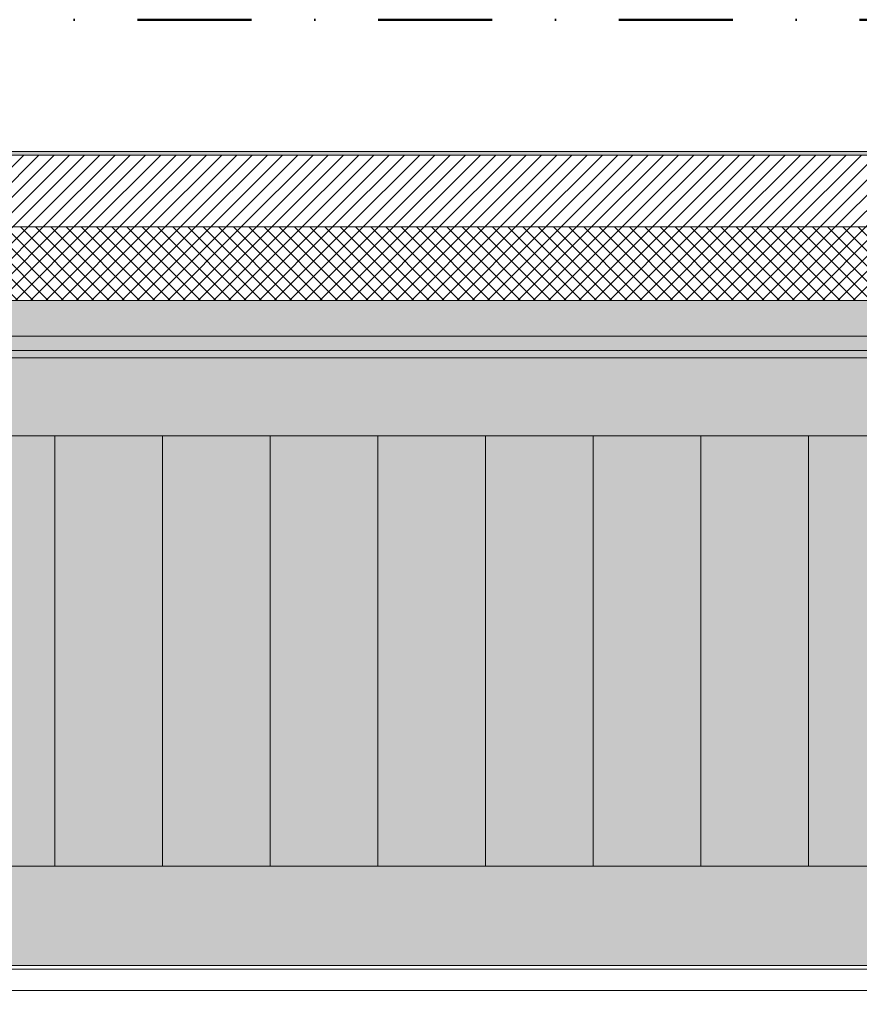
# Model space of a CAD drawing. Header units: millimetres. Extents: x -40968 to 13979, y -19284 to 4746.
# Tile 106 of 106: x -15668 to -13329, y 2002 to 4746. Entities that reach past the tile are written whole.
import ezdxf

# ---------------------------------------------------------------- set-up
doc = ezdxf.new("R2010")
doc.units = ezdxf.units.MM
doc.header["$MEASUREMENT"] = 0
doc.linetypes.add('Punto & Rayas', pattern=[670.277762, 317.5, -176.388889, 0, -176.388874])
for name, color, linetype, lineweight, true_color in [('01_2D_Ambit_Pluma_Nº__242', 7, 'Continuous', 50, 0xfb0013), ('07_CR_Cel Ras pladur_Pluma_Nº__102', 7, 'Continuous', 5, 0xcccccc), ('12_FAÇ_Façana_Pluma_Nº__102', 7, 'Continuous', 5, 0xcccccc), ('12_FAÇ_Façana_Pluma_Nº__174', 7, 'Continuous', 13, 0xe4ad2c), ('12_FAÇ_Façana_Pluma_Nº__176', 7, 'Continuous', 15, 0x93a0c6), ('Nuevo_07_CR_Cel Ras_lames_Pluma_Nº__177', 7, 'Continuous', 15, 0xf7e046), ('Nuevo_08_E_Envans secs_Pluma_Nº__176', 7, 'Continuous', 15, 0x93a0c6), ('Nuevo_Ventanas Archicad_Pluma_Nº__103', 7, 'Continuous', 5, 0xa4a4a6)]:
    doc.layers.add(name, color=color, linetype=linetype, lineweight=lineweight, true_color=true_color)
for name, color, linetype in [('07_CR_Cel Ras pladur', 7, 'Continuous'), ('12_FAÇ_Façana', 7, 'Continuous'), ('Nuevo_07_CR_Cel Ras_lames', 7, 'Continuous'), ('Nuevo_08_E_Envans secs', 7, 'Continuous')]:
    doc.layers.add(name, color=color, linetype=linetype)
for name, color, linetype, lineweight in [('12_FAÇ_Façana_Pluma_Nº__2', 8, 'Continuous', 5), ('12_FAÇ_Façana_Pluma_Nº__7', 7, 'Continuous', 5), ('Nuevo_07_CR_Cel Ras_lames_Pluma_Nº__20', 1, 'Continuous', 5), ('Nuevo_08_E_Envans secs_Pluma_Nº__7', 7, 'Continuous', 5), ('Nuevo_Ventanas Archicad_Pluma_Nº__1', 7, 'Continuous', 5)]:
    doc.layers.add(name, color=color, linetype=linetype, lineweight=lineweight)
pattern_1 = [(45, (0, 0), (-159.1, 159.1), []), (45, (-53.03, 53.03), (-159.1, 159.1), [])]

# ---------------------------------------------------------------- blocks, each defined once
blk = doc.blocks.new('Forjado_1_2', base_point=(-28277.4, 2109.6))
at = {"layer": '07_CR_Cel Ras pladur_Pluma_Nº__102', "linetype": 'Continuous', "lineweight": 0, "true_color": 0x333333}
blk.add_hatch(color=250, dxfattribs=at).paths.add_polyline_path([(-28277.4, 2109.6), (7879.6, 2109.6), (7879.6, 3863.5), (-28277.4, 3863.5)])
at = {"layer": '07_CR_Cel Ras pladur_Pluma_Nº__102', "color": 254, "linetype": 'Continuous', "lineweight": 5, "true_color": 0xcccccc, "flags": 128}
blk.add_lwpolyline([(-28277.4, 2109.6), (7879.6, 2109.6), (7879.6, 3863.5), (-28277.4, 3863.5)], close=True, dxfattribs=at)
blk = doc.blocks.new('Forjado_181_2', base_point=(-15870.2, 3586.5))
at = {"layer": 'Nuevo_07_CR_Cel Ras_lames_Pluma_Nº__177', "linetype": 'Continuous', "lineweight": 0, "true_color": 0x3d3811}
blk.add_hatch(color=48, dxfattribs=at).paths.add_polyline_path([(-15870.2, 3586.5), (-15870.2, 2386.5), (-15570.2, 2386.5), (-15570.2, 3586.5)])
at = {"layer": 'Nuevo_07_CR_Cel Ras_lames_Pluma_Nº__20', "color": 1, "linetype": 'Continuous', "lineweight": 5, "flags": 128}
blk.add_lwpolyline([(-15870.2, 3586.5), (-15870.2, 2386.5), (-15570.2, 2386.5), (-15570.2, 3586.5)], close=True, dxfattribs=at)
blk = doc.blocks.new('Forjado_182_2', base_point=(-15570.2, 3586.5))
at = {"layer": 'Nuevo_07_CR_Cel Ras_lames_Pluma_Nº__177', "linetype": 'Continuous', "lineweight": 0, "true_color": 0x3d3811}
blk.add_hatch(color=48, dxfattribs=at).paths.add_polyline_path([(-15570.2, 3586.5), (-15570.2, 2386.5), (-15270.2, 2386.5), (-15270.2, 3586.5)])
at = {"layer": 'Nuevo_07_CR_Cel Ras_lames_Pluma_Nº__20', "color": 1, "linetype": 'Continuous', "lineweight": 5, "flags": 128}
blk.add_lwpolyline([(-15570.2, 3586.5), (-15570.2, 2386.5), (-15270.2, 2386.5), (-15270.2, 3586.5)], close=True, dxfattribs=at)
blk = doc.blocks.new('Forjado_183_2', base_point=(-15270.2, 3586.5))
at = {"layer": 'Nuevo_07_CR_Cel Ras_lames_Pluma_Nº__177', "linetype": 'Continuous', "lineweight": 0, "true_color": 0x3d3811}
blk.add_hatch(color=48, dxfattribs=at).paths.add_polyline_path([(-15270.2, 3586.5), (-15270.2, 2386.5), (-14970.2, 2386.5), (-14970.2, 3586.5)])
at = {"layer": 'Nuevo_07_CR_Cel Ras_lames_Pluma_Nº__20', "color": 1, "linetype": 'Continuous', "lineweight": 5, "flags": 128}
blk.add_lwpolyline([(-15270.2, 3586.5), (-15270.2, 2386.5), (-14970.2, 2386.5), (-14970.2, 3586.5)], close=True, dxfattribs=at)
blk = doc.blocks.new('Forjado_184_2', base_point=(-14970.2, 3586.5))
at = {"layer": 'Nuevo_07_CR_Cel Ras_lames_Pluma_Nº__177', "linetype": 'Continuous', "lineweight": 0, "true_color": 0x3d3811}
blk.add_hatch(color=48, dxfattribs=at).paths.add_polyline_path([(-14970.2, 3586.5), (-14970.2, 2386.5), (-14670.2, 2386.5), (-14670.2, 3586.5)])
at = {"layer": 'Nuevo_07_CR_Cel Ras_lames_Pluma_Nº__20', "color": 1, "linetype": 'Continuous', "lineweight": 5, "flags": 128}
blk.add_lwpolyline([(-14970.2, 3586.5), (-14970.2, 2386.5), (-14670.2, 2386.5), (-14670.2, 3586.5)], close=True, dxfattribs=at)
blk = doc.blocks.new('Forjado_185_2', base_point=(-14670.2, 3586.5))
at = {"layer": 'Nuevo_07_CR_Cel Ras_lames_Pluma_Nº__177', "linetype": 'Continuous', "lineweight": 0, "true_color": 0x3d3811}
blk.add_hatch(color=48, dxfattribs=at).paths.add_polyline_path([(-14670.2, 3586.5), (-14670.2, 2386.5), (-14370.2, 2386.5), (-14370.2, 3586.5)])
at = {"layer": 'Nuevo_07_CR_Cel Ras_lames_Pluma_Nº__20', "color": 1, "linetype": 'Continuous', "lineweight": 5, "flags": 128}
blk.add_lwpolyline([(-14670.2, 3586.5), (-14670.2, 2386.5), (-14370.2, 2386.5), (-14370.2, 3586.5)], close=True, dxfattribs=at)
blk = doc.blocks.new('Forjado_186_2', base_point=(-14370.2, 3586.5))
at = {"layer": 'Nuevo_07_CR_Cel Ras_lames_Pluma_Nº__177', "linetype": 'Continuous', "lineweight": 0, "true_color": 0x3d3811}
blk.add_hatch(color=48, dxfattribs=at).paths.add_polyline_path([(-14370.2, 3586.5), (-14370.2, 2386.5), (-14070.2, 2386.5), (-14070.2, 3586.5)])
at = {"layer": 'Nuevo_07_CR_Cel Ras_lames_Pluma_Nº__20', "color": 1, "linetype": 'Continuous', "lineweight": 5, "flags": 128}
blk.add_lwpolyline([(-14370.2, 3586.5), (-14370.2, 2386.5), (-14070.2, 2386.5), (-14070.2, 3586.5)], close=True, dxfattribs=at)
blk = doc.blocks.new('Forjado_187_2', base_point=(-14070.2, 3586.5))
at = {"layer": 'Nuevo_07_CR_Cel Ras_lames_Pluma_Nº__177', "linetype": 'Continuous', "lineweight": 0, "true_color": 0x3d3811}
blk.add_hatch(color=48, dxfattribs=at).paths.add_polyline_path([(-14070.2, 3586.5), (-14070.2, 2386.5), (-13770.2, 2386.5), (-13770.2, 3586.5)])
at = {"layer": 'Nuevo_07_CR_Cel Ras_lames_Pluma_Nº__20', "color": 1, "linetype": 'Continuous', "lineweight": 5, "flags": 128}
blk.add_lwpolyline([(-14070.2, 3586.5), (-14070.2, 2386.5), (-13770.2, 2386.5), (-13770.2, 3586.5)], close=True, dxfattribs=at)
blk = doc.blocks.new('Forjado_188_2', base_point=(-13770.2, 3586.5))
at = {"layer": 'Nuevo_07_CR_Cel Ras_lames_Pluma_Nº__177', "linetype": 'Continuous', "lineweight": 0, "true_color": 0x3d3811}
blk.add_hatch(color=48, dxfattribs=at).paths.add_polyline_path([(-13770.2, 3586.5), (-13770.2, 2386.5), (-13470.2, 2386.5), (-13470.2, 3586.5)])
at = {"layer": 'Nuevo_07_CR_Cel Ras_lames_Pluma_Nº__20', "color": 1, "linetype": 'Continuous', "lineweight": 5, "flags": 128}
blk.add_lwpolyline([(-13770.2, 3586.5), (-13770.2, 2386.5), (-13470.2, 2386.5), (-13470.2, 3586.5)], close=True, dxfattribs=at)
blk = doc.blocks.new('Forjado_189_2', base_point=(-13470.2, 3586.5))
at = {"layer": 'Nuevo_07_CR_Cel Ras_lames_Pluma_Nº__177', "linetype": 'Continuous', "lineweight": 0, "true_color": 0x3d3811}
blk.add_hatch(color=48, dxfattribs=at).paths.add_polyline_path([(-13470.2, 3586.5), (-13470.2, 2386.5), (-13170.2, 2386.5), (-13170.2, 3586.5)])
at = {"layer": 'Nuevo_07_CR_Cel Ras_lames_Pluma_Nº__20', "color": 1, "linetype": 'Continuous', "lineweight": 5, "flags": 128}
blk.add_lwpolyline([(-13470.2, 3586.5), (-13470.2, 2386.5), (-13170.2, 2386.5), (-13170.2, 3586.5)], close=True, dxfattribs=at)
blk = doc.blocks.new('Muro_3_2', base_point=(11882.6, 4378.5))
at = {"layer": '12_FAÇ_Façana_Pluma_Nº__102', "linetype": 'Continuous', "lineweight": 0, "true_color": 0xe5e5e5}
blk.add_hatch(color=254, dxfattribs=at).paths.add_polyline_path([(-7400.5, 3963.5), (-18509.8, 3963.5), (-18509.8, 3863.5), (-7400.5, 3863.5)])
at = {"layer": '12_FAÇ_Façana_Pluma_Nº__174', "linetype": 'Continuous', "lineweight": 13, "true_color": 0xe4ad2c}
h = blk.add_hatch(dxfattribs=at)
h.set_pattern_fill('SATE_Aislamiento_0002', color=42, style=0, pattern_type=2)
h.set_pattern_definition([(45, (0, 0), (-21.213203, 21.213203), []), (135, (0, 0), (21.213203, 21.213203), [])])
h.paths.add_polyline_path([(-18509.8, 3963.5), (-7400.5, 3963.5), (-7400.5, 4168.5), (-18509.8, 4168.5)])
at = {"layer": '12_FAÇ_Façana_Pluma_Nº__176', "linetype": 'Continuous', "lineweight": 0, "true_color": 0x495063}
blk.add_hatch(color=251, dxfattribs=at).paths.add_polyline_path([(-25995.4, 4378.5), (-25995.4, 4368.5), (-1257.3, 4368.5), (-1257.3, 4378.5)])
at = {"layer": '12_FAÇ_Façana_Pluma_Nº__2', "linetype": 'Continuous', "lineweight": 5}
h = blk.add_hatch(dxfattribs=at)
h.set_pattern_fill('Ceramic_0002', color=8, style=0, pattern_type=2)
h.set_pattern_definition([(45, (0, 0), (-21.213203, 21.213203), [])])
h.paths.add_polyline_path([(-25995.4, 4168.5), (-21909.8, 4168.5), (-21909.8, 4268), (-21509.8, 4268), (-21509.8, 4168.5), (-18909.8, 4168.5), (-18909.8, 4268), (-18509.8, 4268), (-18509.8, 4168.5), (-7400.5, 4168.5), (-7400.5, 4268), (-7000.5, 4268), (-7000.5, 4168.5), (-2000.5, 4168.5), (-2000.5, 4268), (-1600.5, 4268), (-1600.5, 4168.5), (-1257.3, 4168.5), (-1257.3, 4368.5), (-25995.4, 4368.5)])
at = {"layer": '12_FAÇ_Façana_Pluma_Nº__7', "color": 7, "linetype": 'Continuous', "lineweight": 5}
for p, q in [((-1257.3, 4368.5), (-25995.4, 4368.5)), ((-7400.5, 4168.5), (-18509.8, 4168.5)), ((-18509.8, 3963.5), (-7400.5, 3963.5))]:
    blk.add_line(p, q, dxfattribs=at)
at = {"layer": '12_FAÇ_Façana_Pluma_Nº__7', "color": 7, "linetype": 'Continuous', "lineweight": 5, "flags": 128}
for points in [[(-1257.3, 4378.5), (-25995.4, 4378.5)], [(-18509.8, 3863.5), (-7400.5, 3863.5)]]:
    blk.add_lwpolyline(points, dxfattribs=at)
blk = doc.blocks.new('Ventana Escaparate 27_3')
at = {"layer": 'Nuevo_Ventanas Archicad_Pluma_Nº__103', "linetype": 'Continuous', "lineweight": 5, "true_color": 0xa4a4a6}
h = blk.add_hatch(dxfattribs=at)
h.set_pattern_fill('Acero_0002', color=253, style=0, pattern_type=2)
h.set_pattern_definition(pattern_1)
h.paths.add_polyline_path([(-1585, 0), (-1585, -70), (-1545, -70), (-1545, 0)])
h = blk.add_hatch(dxfattribs=at)
h.set_pattern_fill('Acero_0002', color=253, style=0, pattern_type=2)
h.set_pattern_definition(pattern_1)
h.paths.add_polyline_path([(1545, 0), (1545, -70), (1585, -70), (1585, 0)])
at = {"layer": 'Nuevo_Ventanas Archicad_Pluma_Nº__1', "color": 7, "linetype": 'Continuous', "lineweight": 5}
for p, q in [((-1585, 0), (1585, 0)), ((-1585, 0), (1585, 0)), ((-1585, 0), (-1585, -70)), ((-1545, 0), (-1585, 0)), ((-1585, -5), (-1585, 0)), ((-1585, -5), (-1585, 0)), ((-1545, -70), (-1545, 0)), ((1545, 0), (1545, -70)), ((1585, 0), (1545, 0)), ((1585, -70), (1585, 0)), ((1585, -5), (1585, 0)), ((1585, -5), (1585, 0)), ((-1585, -65), (-1585, -5)), ((-1585, -65), (-1585, -5)), ((-1545, -10), (1545, -10)), ((1585, -65), (1585, -5)), ((1585, -65), (1585, -5)), ((-1585, -70), (-1585, -65)), ((-1585, -70), (-1585, -65)), ((-1585, -70), (1585, -70)), ((-1585, -70), (1585, -70)), ((-1585, -70), (-1545, -70)), ((1545, -70), (1585, -70)), ((1585, -70), (1585, -65)), ((1585, -70), (1585, -65))]:
    blk.add_line(p, q, dxfattribs=at)
blk = doc.blocks.new('Muro_130_2', base_point=(-13225.1, 2109.6))
at = {"layer": 'Nuevo_Ventanas Archicad_Pluma_Nº__1', "color": 7, "linetype": 'Continuous', "lineweight": 5, "zscale": 1000}
blk.add_blockref('Ventana Escaparate 27_3', (-14810, 2109.6), dxfattribs=at)
blk = doc.blocks.new('Muro_160_2', base_point=(-18771.3, 3863.5))
at = {"layer": 'Nuevo_08_E_Envans secs_Pluma_Nº__176', "linetype": 'Continuous', "lineweight": 0, "true_color": 0x495063}
blk.add_hatch(color=251, dxfattribs=at).paths.add_polyline_path([(-18771.3, 3803.5), (-1257.3, 3803.5), (-1257.3, 3823.5), (-18771.3, 3823.5)])
at = {"layer": 'Nuevo_08_E_Envans secs_Pluma_Nº__7', "color": 7, "linetype": 'Continuous', "lineweight": 5}
blk.add_line((-18771.3, 3823.5), (-1257.3, 3823.5), dxfattribs=at)
at = {"layer": 'Nuevo_08_E_Envans secs_Pluma_Nº__7', "color": 7, "linetype": 'Continuous', "lineweight": 5, "flags": 128}
for points in [[(-7400.5, 3863.5), (-18509.8, 3863.5)], [(-18771.3, 3803.5), (-1257.3, 3803.5)]]:
    blk.add_lwpolyline(points, dxfattribs=at)

msp = doc.modelspace()

# ---------------------------------------------------------------- linework, layer by layer
at = {"layer": '01_2D_Ambit_Pluma_Nº__242', "color": 1, "linetype": 'Punto & Rayas', "lineweight": 50, "true_color": 0xfb0013, "flags": 128}
msp.add_lwpolyline([(-28500, 1816.8), (-28500, 4745.9), (7879.6, 4745.9), (7879.6, -1396.9), (6474.1, -1396.9), (6474.1, -11392.7), (6916.3, -11392.7), (6916.3, -17756.6), (-3932.3, -17756.6), (-3932.3, -11834.9), (-2447.9, -11834.9), (-2447.9, -2249.6), (-23311.2, -2249.6), (-23311.2, 1816.8)], close=True, dxfattribs=at)

# ---------------------------------------------------------------- block references
at = {"layer": '07_CR_Cel Ras pladur', "color": 254, "linetype": 'Continuous', "lineweight": 5, "true_color": 0xcccccc}
msp.add_blockref('Forjado_1_2', (-28277.4, 2109.6), dxfattribs=at)
at = {"layer": '12_FAÇ_Façana', "color": 7, "lineweight": 20}
msp.add_blockref('Muro_3_2', (11882.6, 4378.5), dxfattribs=at)
at = {"layer": 'Nuevo_07_CR_Cel Ras_lames', "color": 1, "linetype": 'Continuous', "lineweight": 5}
for name, p in [('Forjado_181_2', (-15870.2, 3586.5)), ('Forjado_182_2', (-15570.2, 3586.5)), ('Forjado_183_2', (-15270.2, 3586.5)), ('Forjado_184_2', (-14970.2, 3586.5)), ('Forjado_185_2', (-14670.2, 3586.5)), ('Forjado_186_2', (-14370.2, 3586.5)), ('Forjado_187_2', (-14070.2, 3586.5)), ('Forjado_188_2', (-13770.2, 3586.5)), ('Forjado_189_2', (-13470.2, 3586.5))]:
    msp.add_blockref(name, p, dxfattribs=at)
at = {"layer": 'Nuevo_08_E_Envans secs', "color": 7, "lineweight": 20}
for name, p in [('Muro_160_2', (-18771.3, 3863.5)), ('Muro_130_2', (-13225.1, 2109.6))]:
    msp.add_blockref(name, p, dxfattribs=at)

doc.saveas('drawing.dxf')
